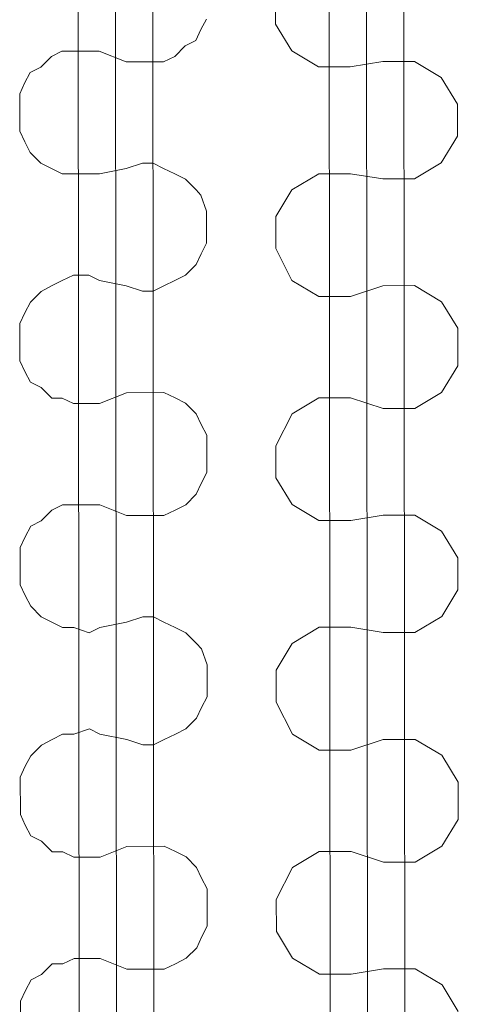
# Model space of a CAD drawing. Header units: inches. Extents: x -5850 to 5646, y 8947 to 13007.
# Tile 161 of 256: x -3892 to -3858, y 10787 to 10865. Entities that reach past the tile are written whole.
import ezdxf

# ---------------------------------------------------------------- set-up
doc = ezdxf.new("R2010")
doc.units = ezdxf.units.IN
doc.header["$MEASUREMENT"] = 0
doc.layers.add('at_Entity', color=7, linetype='Continuous')

msp = doc.modelspace()

# ---------------------------------------------------------------- linework, layer by layer
at = {"layer": 'at_Entity', "color": 1, "lineweight": 20}
for p, q in [((-3887.194, 10397.381), (-3888.334, 11674.291)), ((-3884.239, 10397.383), (-3885.379, 11674.293)), ((-3881.283, 10397.386), (-3882.423, 11674.296)), ((-3867.388, 10448.088), (-3868.283, 11450.862)), ((-3864.432, 10448.091), (-3865.327, 11450.864)), ((-3861.477, 10448.093), (-3862.372, 11450.867)), ((-3872, 10867.525), (-3871.998, 10864.988)), ((-3877.463, 10865.407), (-3877.908, 10864.565)), ((-3871.998, 10864.988), (-3870.713, 10862.881)), ((-3877.908, 10864.565), (-3878.298, 10863.717)), ((-3879.134, 10863.292), (-3879.97, 10862.449)), ((-3878.298, 10863.717), (-3879.134, 10863.292)), ((-3890.564, 10861.592), (-3889.729, 10862.441)), ((-3889.729, 10862.441), (-3888.893, 10862.865)), ((-3888.893, 10862.865), (-3885.937, 10862.868)), ((-3885.937, 10862.868), (-3883.817, 10862.022)), ((-3879.97, 10862.449), (-3880.862, 10862.025)), ((-3870.713, 10862.881), (-3868.593, 10861.612)), ((-3880.862, 10862.025), (-3883.817, 10862.022)), ((-3868.593, 10861.612), (-3866.084, 10861.614)), ((-3863.519, 10862.04), (-3866.084, 10861.614)), ((-3861.01, 10862.043), (-3863.519, 10862.04)), ((-3858.889, 10860.779), (-3861.01, 10862.043)), ((-3891.846, 10860.325), (-3891.4, 10861.168)), ((-3891.4, 10861.168), (-3890.564, 10861.592)), ((-3892.235, 10859.483), (-3891.846, 10860.325)), ((-3857.605, 10858.666), (-3858.889, 10860.779)), ((-3892.233, 10856.522), (-3892.235, 10859.483)), ((-3857.603, 10856.129), (-3857.605, 10858.666)), ((-3891.842, 10855.68), (-3892.233, 10856.522)), ((-3891.395, 10854.833), (-3891.842, 10855.68)), ((-3858.883, 10854.02), (-3857.603, 10856.129)), ((-3890.558, 10853.992), (-3891.395, 10854.833)), ((-3889.721, 10853.569), (-3890.558, 10853.992)), ((-3883.81, 10853.574), (-3882.527, 10853.999)), ((-3882.527, 10853.999), (-3881.691, 10854)), ((-3881.691, 10854), (-3880.854, 10853.577)), ((-3861.001, 10852.752), (-3858.883, 10854.02)), ((-3888.884, 10853.146), (-3889.721, 10853.569)), ((-3885.928, 10853.148), (-3888.884, 10853.146)), ((-3883.81, 10853.574), (-3885.928, 10853.148)), ((-3880.854, 10853.577), (-3879.962, 10853.154)), ((-3879.962, 10853.154), (-3879.125, 10852.736)), ((-3868.586, 10853.164), (-3870.704, 10851.896)), ((-3866.076, 10853.166), (-3868.586, 10853.164)), ((-3866.076, 10853.166), (-3863.511, 10852.75)), ((-3879.125, 10852.736), (-3878.288, 10851.889)), ((-3863.511, 10852.75), (-3861.001, 10852.752)), ((-3878.288, 10851.889), (-3877.897, 10851.466)), ((-3877.897, 10851.466), (-3877.45, 10850.2)), ((-3870.704, 10851.896), (-3871.984, 10849.781)), ((-3877.45, 10850.2), (-3877.447, 10847.669)), ((-3871.984, 10849.781), (-3871.982, 10847.25)), ((-3877.447, 10847.669), (-3877.893, 10846.821)), ((-3877.893, 10846.821), (-3878.282, 10845.978)), ((-3871.982, 10847.25), (-3870.697, 10844.719)), ((-3878.282, 10845.978), (-3879.118, 10845.13)), ((-3889.712, 10844.278), (-3888.876, 10844.703)), ((-3888.876, 10844.703), (-3887.984, 10845.122)), ((-3887.984, 10845.122), (-3886.758, 10845.123)), ((-3886.758, 10845.123), (-3885.921, 10844.705)), ((-3885.921, 10844.705), (-3883.801, 10844.284)), ((-3879.954, 10844.711), (-3880.846, 10844.286)), ((-3879.118, 10845.13), (-3879.954, 10844.711)), ((-3870.697, 10844.719), (-3868.577, 10843.45)), ((-3891.384, 10843.005), (-3890.548, 10843.854)), ((-3890.548, 10843.854), (-3889.712, 10844.278)), ((-3882.518, 10843.861), (-3883.801, 10844.284)), ((-3881.682, 10843.862), (-3882.518, 10843.861)), ((-3880.846, 10844.286), (-3881.682, 10843.862)), ((-3863.503, 10844.302), (-3866.068, 10843.452)), ((-3860.994, 10844.304), (-3863.503, 10844.302)), ((-3858.874, 10843.034), (-3860.994, 10844.304)), ((-3891.83, 10842.163), (-3891.384, 10843.005)), ((-3868.577, 10843.45), (-3866.068, 10843.452)), ((-3857.589, 10840.928), (-3858.874, 10843.034)), ((-3892.219, 10841.315), (-3891.83, 10842.163)), ((-3892.216, 10838.359), (-3892.219, 10841.315)), ((-3857.587, 10837.967), (-3857.589, 10840.928)), ((-3891.825, 10837.518), (-3892.216, 10838.359)), ((-3891.379, 10836.671), (-3891.825, 10837.518)), ((-3858.867, 10835.858), (-3857.587, 10837.967)), ((-3890.542, 10836.253), (-3891.379, 10836.671)), ((-3889.704, 10835.406), (-3890.542, 10836.253)), ((-3888.868, 10835.407), (-3889.704, 10835.406)), ((-3887.975, 10834.984), (-3888.868, 10835.407)), ((-3883.794, 10835.835), (-3885.912, 10834.986)), ((-3883.794, 10835.835), (-3880.838, 10835.838)), ((-3880.838, 10835.838), (-3879.946, 10835.415)), ((-3879.946, 10835.415), (-3879.109, 10834.992)), ((-3868.57, 10835.425), (-3870.688, 10834.157)), ((-3866.06, 10835.427), (-3868.57, 10835.425)), ((-3866.06, 10835.427), (-3863.495, 10834.588)), ((-3860.985, 10834.59), (-3858.867, 10835.858)), ((-3885.912, 10834.986), (-3887.975, 10834.984)), ((-3879.109, 10834.992), (-3878.272, 10834.151)), ((-3863.495, 10834.588), (-3860.985, 10834.59)), ((-3878.272, 10834.151), (-3877.881, 10833.303)), ((-3870.688, 10834.157), (-3871.968, 10831.619)), ((-3877.881, 10833.303), (-3877.434, 10832.462)), ((-3877.434, 10832.462), (-3877.431, 10829.506)), ((-3871.968, 10831.619), (-3871.966, 10829.087)), ((-3877.431, 10829.506), (-3877.876, 10828.658)), ((-3871.966, 10829.087), (-3870.681, 10826.975)), ((-3877.876, 10828.658), (-3878.266, 10827.81)), ((-3878.266, 10827.81), (-3879.102, 10826.967)), ((-3890.532, 10825.691), (-3889.697, 10826.534)), ((-3889.697, 10826.534), (-3888.86, 10826.959)), ((-3888.86, 10826.959), (-3885.905, 10826.961)), ((-3885.905, 10826.961), (-3883.785, 10826.121)), ((-3879.938, 10826.543), (-3880.83, 10826.124)), ((-3879.102, 10826.967), (-3879.938, 10826.543)), ((-3870.681, 10826.975), (-3868.561, 10825.711)), ((-3880.83, 10826.124), (-3883.785, 10826.121)), ((-3863.487, 10826.139), (-3866.052, 10825.713)), ((-3860.978, 10826.142), (-3863.487, 10826.139)), ((-3858.857, 10824.872), (-3860.978, 10826.142)), ((-3891.814, 10824.424), (-3891.368, 10825.267)), ((-3891.368, 10825.267), (-3890.532, 10825.691)), ((-3868.561, 10825.711), (-3866.052, 10825.713)), ((-3892.203, 10823.576), (-3891.814, 10824.424)), ((-3857.573, 10822.76), (-3858.857, 10824.872)), ((-3892.201, 10820.621), (-3892.203, 10823.576)), ((-3857.571, 10820.228), (-3857.573, 10822.76)), ((-3891.81, 10819.774), (-3892.201, 10820.621)), ((-3891.363, 10818.932), (-3891.81, 10819.774)), ((-3858.851, 10818.113), (-3857.571, 10820.228)), ((-3890.525, 10818.085), (-3891.363, 10818.932)), ((-3889.689, 10817.662), (-3890.525, 10818.085)), ((-3883.778, 10817.667), (-3882.495, 10818.092)), ((-3882.495, 10818.092), (-3881.659, 10818.093)), ((-3881.659, 10818.093), (-3880.822, 10817.67)), ((-3860.969, 10816.846), (-3858.851, 10818.113)), ((-3888.852, 10817.245), (-3889.689, 10817.662)), ((-3887.96, 10817.245), (-3888.852, 10817.245)), ((-3886.732, 10816.823), (-3887.96, 10817.245)), ((-3885.896, 10817.247), (-3886.732, 10816.823)), ((-3883.778, 10817.667), (-3885.896, 10817.247)), ((-3880.822, 10817.67), (-3879.93, 10817.253)), ((-3879.93, 10817.253), (-3879.093, 10816.829)), ((-3868.554, 10817.263), (-3870.672, 10815.995)), ((-3866.044, 10817.265), (-3868.554, 10817.263)), ((-3866.044, 10817.265), (-3863.479, 10816.843)), ((-3879.093, 10816.829), (-3878.255, 10815.988)), ((-3863.479, 10816.843), (-3860.969, 10816.846)), ((-3878.255, 10815.988), (-3877.865, 10815.565)), ((-3870.672, 10815.995), (-3871.952, 10813.88)), ((-3877.865, 10815.565), (-3877.417, 10814.299)), ((-3877.417, 10814.299), (-3877.415, 10811.762)), ((-3871.952, 10813.88), (-3871.95, 10811.349)), ((-3877.415, 10811.762), (-3877.861, 10810.92)), ((-3871.95, 10811.349), (-3870.665, 10808.813)), ((-3877.861, 10810.92), (-3878.25, 10810.072)), ((-3878.25, 10810.072), (-3879.086, 10809.229)), ((-3889.68, 10808.372), (-3888.844, 10808.796)), ((-3888.844, 10808.796), (-3887.952, 10808.797)), ((-3887.952, 10808.797), (-3886.726, 10809.222)), ((-3886.726, 10809.222), (-3885.889, 10808.799)), ((-3885.889, 10808.799), (-3883.769, 10808.377)), ((-3879.922, 10808.804), (-3880.814, 10808.38)), ((-3879.086, 10809.229), (-3879.922, 10808.804)), ((-3870.665, 10808.813), (-3868.545, 10807.543)), ((-3891.352, 10807.104), (-3890.516, 10807.947)), ((-3890.516, 10807.947), (-3889.68, 10808.372)), ((-3882.486, 10807.954), (-3883.769, 10808.377)), ((-3881.65, 10807.955), (-3882.486, 10807.954)), ((-3880.814, 10808.38), (-3881.65, 10807.955)), ((-3863.471, 10808.395), (-3866.036, 10807.545)), ((-3860.962, 10808.397), (-3863.471, 10808.395)), ((-3858.842, 10807.133), (-3860.962, 10808.397)), ((-3891.797, 10806.262), (-3891.352, 10807.104)), ((-3868.545, 10807.543), (-3866.036, 10807.545)), ((-3857.557, 10805.021), (-3858.842, 10807.133)), ((-3892.187, 10805.414), (-3891.797, 10806.262)), ((-3892.184, 10802.459), (-3892.187, 10805.414)), ((-3857.554, 10802.066), (-3857.557, 10805.021)), ((-3891.793, 10801.611), (-3892.184, 10802.459)), ((-3891.346, 10800.77), (-3891.793, 10801.611)), ((-3858.835, 10799.951), (-3857.554, 10802.066)), ((-3890.51, 10800.347), (-3891.346, 10800.77)), ((-3889.672, 10799.5), (-3890.51, 10800.347)), ((-3888.836, 10799.5), (-3889.672, 10799.5)), ((-3887.943, 10799.083), (-3888.836, 10799.5)), ((-3883.762, 10799.929), (-3885.88, 10799.085)), ((-3883.762, 10799.929), (-3880.806, 10799.931)), ((-3880.806, 10799.931), (-3879.914, 10799.508)), ((-3879.914, 10799.508), (-3879.077, 10799.091)), ((-3868.538, 10799.519), (-3870.656, 10798.251)), ((-3866.028, 10799.521), (-3868.538, 10799.519)), ((-3866.028, 10799.521), (-3863.462, 10798.681)), ((-3860.953, 10798.683), (-3858.835, 10799.951)), ((-3885.88, 10799.085), (-3887.943, 10799.083)), ((-3879.077, 10799.091), (-3878.24, 10798.244)), ((-3863.462, 10798.681), (-3860.953, 10798.683)), ((-3878.24, 10798.244), (-3877.849, 10797.402)), ((-3870.656, 10798.251), (-3871.936, 10795.718)), ((-3877.849, 10797.402), (-3877.402, 10796.555)), ((-3877.402, 10796.555), (-3877.399, 10793.6)), ((-3871.936, 10795.718), (-3871.934, 10793.181)), ((-3877.399, 10793.6), (-3877.844, 10792.752)), ((-3871.934, 10793.181), (-3870.649, 10791.074)), ((-3877.844, 10792.752), (-3878.234, 10791.909)), ((-3878.234, 10791.909), (-3879.07, 10791.066)), ((-3888.828, 10790.634), (-3887.936, 10791.059)), ((-3887.936, 10791.059), (-3885.873, 10791.06)), ((-3885.873, 10791.06), (-3883.753, 10790.215)), ((-3879.07, 10791.066), (-3879.906, 10790.642)), ((-3870.649, 10791.074), (-3868.529, 10789.804)), ((-3890.5, 10789.785), (-3889.664, 10790.633)), ((-3889.664, 10790.633), (-3888.828, 10790.634)), ((-3880.798, 10790.217), (-3883.753, 10790.215)), ((-3879.906, 10790.642), (-3880.798, 10790.217)), ((-3863.455, 10790.233), (-3866.02, 10789.807)), ((-3860.946, 10790.235), (-3863.455, 10790.233)), ((-3858.825, 10788.971), (-3860.946, 10790.235)), ((-3891.782, 10788.518), (-3891.336, 10789.36)), ((-3891.336, 10789.36), (-3890.5, 10789.785)), ((-3868.529, 10789.804), (-3866.02, 10789.807)), ((-3892.171, 10787.67), (-3891.782, 10788.518)), ((-3857.541, 10786.859), (-3858.825, 10788.971)), ((-3892.169, 10784.714), (-3892.171, 10787.67))]:
    msp.add_line(p, q, dxfattribs=at)

doc.saveas('drawing.dxf')
